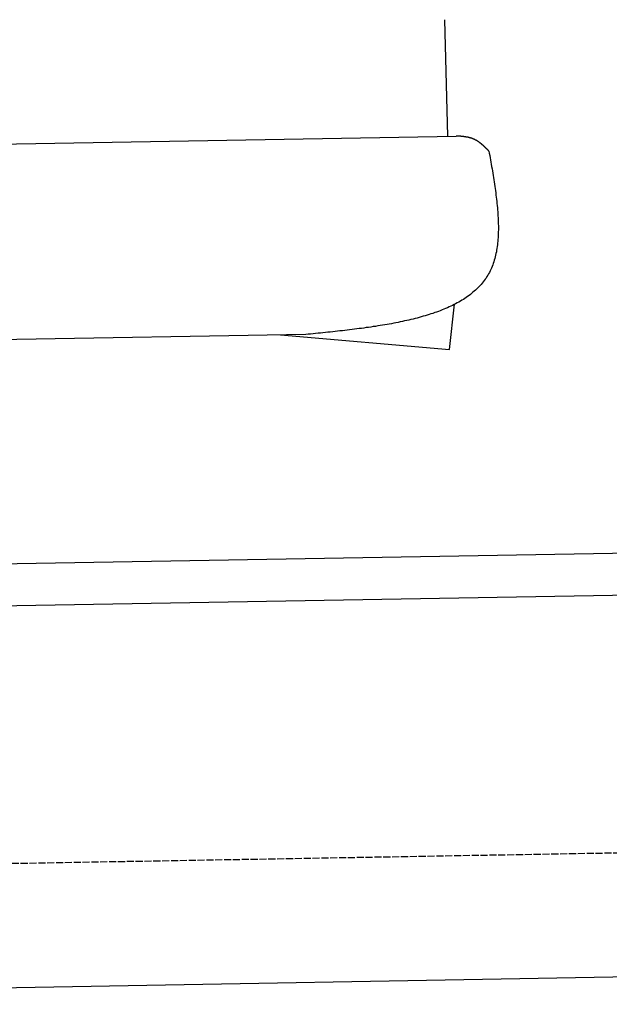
# Model space of a CAD drawing. Extents: x 562 to 7231, y 5417 to 12926.
# Tile 55 of 61: x 5418 to 5834, y 10235 to 10931. Entities that reach past the tile are written whole.
import ezdxf

# ---------------------------------------------------------------- set-up
doc = ezdxf.new("R2010")
doc.units = 0
doc.linetypes.add('GEN3', pattern=[6.25, 5, -1.25])
doc.layers.get('0').update_dxf_attribs({"linetype": 'CONTINUOUS'})
doc.layers.add('3', color=6, linetype='GEN3')
doc.layers.add('CAR', color=10, linetype='CONTINUOUS')

msp = doc.modelspace()

# ---------------------------------------------------------------- linework, layer by layer
for p, q in [((4651.048, 10533.011), (6015.84, 10556.834)), ((6011.364, 10526.751), (4656.57, 10503.103)), ((6241.042, 10260.719), (4741.27, 10234.54))]:
    msp.add_line(p, q)
at = {"layer": '3'}
msp.add_line((1175.278, 10260.296), (6230.452, 10348.534), dxfattribs=at)
at = {"layer": 'CAR'}
for p, q in [((5717.834, 10930.887), (5720.025, 10848.477)), ((5267.886, 10840.585), (5726.083, 10848.583)), ((5721.375, 10697.718), (5724.983, 10729.593)), ((5619.812, 10708.225), (5283.003, 10702.46)), ((5601.965, 10707.92), (5721.375, 10697.718))]:
    msp.add_line(p, q, dxfattribs=at)
for points in [[(5749.24, 10838, 0), (5749.12, 10838.1, 0), (5749, 10838.2, 0), (5748.88, 10838.4, 0), (5748.76, 10838.5, 0), (5748.64, 10838.6, 0), (5748.51, 10838.7, 0), (5748.39, 10838.8, 0), (5748.27, 10839, 0), (5748.15, 10839.1, 0), (5748.03, 10839.2, 0), (5747.91, 10839.3, 0), (5747.78, 10839.4, 0), (5747.66, 10839.6, 0), (5747.54, 10839.7, 0), (5747.42, 10839.8, 0), (5747.3, 10839.9, 0), (5747.17, 10840, 0), (5747.05, 10840.2, 0), (5746.93, 10840.3, 0), (5746.8, 10840.4, 0), (5746.68, 10840.5, 0), (5746.56, 10840.6, 0), (5746.44, 10840.8, 0), (5746.31, 10840.9, 0), (5746.19, 10841, 0), (5746.06, 10841.1, 0), (5745.94, 10841.2, 0), (5745.82, 10841.3, 0), (5745.69, 10841.4, 0), (5745.57, 10841.6, 0), (5745.44, 10841.7, 0), (5745.32, 10841.8, 0), (5745.19, 10841.9, 0), (5745.07, 10842, 0), (5744.94, 10842.1, 0), (5744.81, 10842.2, 0), (5744.69, 10842.3, 0), (5744.56, 10842.5, 0), (5744.43, 10842.6, 0), (5744.31, 10842.7, 0), (5744.18, 10842.8, 0), (5744.05, 10842.9, 0), (5743.92, 10843, 0), (5743.79, 10843.1, 0), (5743.67, 10843.2, 0), (5743.54, 10843.3, 0), (5743.41, 10843.4, 0), (5743.28, 10843.5, 0), (5743.15, 10843.6, 0), (5743.02, 10843.7, 0), (5742.89, 10843.8, 0), (5742.75, 10843.9, 0), (5742.62, 10844, 0), (5742.49, 10844.1, 0), (5742.36, 10844.2, 0), (5742.23, 10844.3, 0), (5742.09, 10844.4, 0), (5741.96, 10844.5, 0), (5741.82, 10844.6, 0), (5741.69, 10844.7, 0), (5741.55, 10844.8, 0), (5741.42, 10844.9, 0), (5741.28, 10844.9, 0), (5741.15, 10845, 0), (5741.01, 10845.1, 0), (5740.87, 10845.2, 0), (5740.73, 10845.3, 0), (5740.6, 10845.4, 0), (5740.46, 10845.4, 0), (5740.32, 10845.5, 0), (5740.18, 10845.6, 0), (5740.04, 10845.7, 0), (5739.9, 10845.8, 0), (5739.76, 10845.8, 0), (5739.61, 10845.9, 0), (5739.47, 10846, 0), (5739.33, 10846.1, 0), (5739.18, 10846.1, 0), (5739.04, 10846.2, 0), (5738.89, 10846.3, 0), (5738.75, 10846.3, 0), (5738.6, 10846.4, 0), (5738.46, 10846.5, 0), (5738.31, 10846.5, 0), (5738.16, 10846.6, 0), (5738.01, 10846.7, 0), (5737.86, 10846.7, 0), (5737.71, 10846.8, 0), (5737.56, 10846.8, 0), (5737.41, 10846.9, 0), (5737.26, 10846.9, 0), (5737.11, 10847, 0), (5736.96, 10847, 0), (5736.8, 10847.1, 0), (5736.65, 10847.1, 0), (5736.49, 10847.2, 0), (5736.34, 10847.2, 0), (5736.19, 10847.3, 0), (5736.03, 10847.3, 0), (5735.87, 10847.4, 0), (5735.72, 10847.4, 0), (5735.56, 10847.4, 0), (5735.4, 10847.5, 0), (5735.24, 10847.5, 0), (5735.09, 10847.6, 0), (5734.93, 10847.6, 0), (5734.77, 10847.6, 0), (5734.61, 10847.7, 0), (5734.45, 10847.7, 0), (5734.29, 10847.7, 0), (5734.12, 10847.8, 0), (5733.96, 10847.8, 0), (5733.8, 10847.8, 0), (5733.64, 10847.9, 0), (5733.48, 10847.9, 0), (5733.31, 10847.9, 0), (5733.15, 10847.9, 0), (5732.99, 10848, 0), (5732.82, 10848, 0), (5732.66, 10848, 0), (5732.49, 10848, 0), (5732.33, 10848.1, 0), (5732.16, 10848.1, 0), (5732, 10848.1, 0), (5731.83, 10848.1, 0), (5731.67, 10848.1, 0), (5731.5, 10848.2, 0), (5731.33, 10848.2, 0), (5731.17, 10848.2, 0), (5731, 10848.2, 0), (5730.83, 10848.2, 0), (5730.66, 10848.3, 0), (5730.5, 10848.3, 0), (5730.33, 10848.3, 0), (5730.16, 10848.3, 0), (5729.99, 10848.3, 0), (5729.82, 10848.3, 0), (5729.65, 10848.3, 0), (5729.49, 10848.4, 0), (5729.32, 10848.4, 0), (5729.15, 10848.4, 0), (5728.98, 10848.4, 0), (5728.81, 10848.4, 0), (5728.64, 10848.4, 0), (5728.47, 10848.4, 0), (5728.3, 10848.4, 0), (5728.13, 10848.5, 0), (5727.96, 10848.5, 0), (5727.79, 10848.5, 0), (5727.62, 10848.5, 0), (5727.45, 10848.5, 0), (5727.28, 10848.5, 0), (5727.11, 10848.5, 0), (5726.94, 10848.5, 0), (5726.77, 10848.5, 0), (5726.59, 10848.6, 0), (5726.42, 10848.6, 0), (5726.25, 10848.6, 0), (5726.08, 10848.6, 0)], [(5749.24, 10838, 0), (5749.52, 10836.4, 0), (5749.8, 10834.8, 0), (5750.07, 10833.3, 0), (5750.35, 10831.7, 0), (5750.62, 10830.1, 0), (5750.89, 10828.6, 0), (5751.16, 10827, 0), (5751.42, 10825.4, 0), (5751.68, 10823.9, 0), (5751.94, 10822.3, 0), (5752.19, 10820.8, 0), (5752.44, 10819.2, 0), (5752.69, 10817.6, 0), (5752.92, 10816.1, 0), (5753.16, 10814.6, 0), (5753.38, 10813, 0), (5753.6, 10811.5, 0), (5753.81, 10810, 0), (5754.02, 10808.4, 0), (5754.21, 10806.9, 0), (5754.4, 10805.4, 0), (5754.58, 10803.9, 0), (5754.75, 10802.4, 0), (5754.91, 10800.9, 0), (5755.06, 10799.4, 0), (5755.19, 10797.9, 0), (5755.32, 10796.5, 0), (5755.44, 10795, 0), (5755.54, 10793.6, 0), (5755.64, 10792.1, 0), (5755.71, 10790.7, 0), (5755.78, 10789.3, 0), (5755.83, 10787.8, 0), (5755.87, 10786.4, 0), (5755.9, 10785, 0), (5755.91, 10783.6, 0), (5755.9, 10782.3, 0), (5755.88, 10780.9, 0), (5755.84, 10779.5, 0), (5755.79, 10778.2, 0), (5755.72, 10776.9, 0), (5755.63, 10775.5, 0), (5755.52, 10774.2, 0), (5755.4, 10772.9, 0), (5755.25, 10771.7, 0), (5755.09, 10770.4, 0), (5754.91, 10769.1, 0), (5754.71, 10767.9, 0), (5754.48, 10766.7, 0), (5754.24, 10765.5, 0), (5753.98, 10764.3, 0), (5753.69, 10763.1, 0), (5753.38, 10761.9, 0), (5753.05, 10760.8, 0), (5752.7, 10759.6, 0), (5752.32, 10758.5, 0), (5751.92, 10757.4, 0), (5751.5, 10756.3, 0), (5751.05, 10755.2, 0), (5750.57, 10754.2, 0), (5750.07, 10753.2, 0), (5749.55, 10752.1, 0), (5749, 10751.1, 0), (5748.43, 10750.2, 0), (5747.83, 10749.2, 0), (5747.21, 10748.2, 0), (5746.56, 10747.3, 0), (5745.89, 10746.4, 0), (5745.2, 10745.5, 0), (5744.48, 10744.6, 0), (5743.75, 10743.7, 0), (5742.99, 10742.9, 0), (5742.2, 10742, 0), (5741.4, 10741.2, 0), (5740.57, 10740.4, 0), (5739.72, 10739.6, 0), (5738.85, 10738.8, 0), (5737.96, 10738.1, 0), (5737.05, 10737.3, 0), (5736.12, 10736.6, 0), (5735.17, 10735.9, 0), (5734.2, 10735.2, 0), (5733.21, 10734.5, 0), (5732.2, 10733.8, 0), (5731.17, 10733.1, 0), (5730.12, 10732.5, 0), (5729.05, 10731.8, 0), (5727.97, 10731.2, 0), (5726.87, 10730.6, 0), (5725.74, 10730, 0), (5724.61, 10729.4, 0), (5723.45, 10728.8, 0), (5722.28, 10728.3, 0), (5721.09, 10727.7, 0), (5719.88, 10727.2, 0), (5718.66, 10726.6, 0), (5717.42, 10726.1, 0), (5716.16, 10725.6, 0), (5714.89, 10725.1, 0), (5713.61, 10724.6, 0), (5712.3, 10724.1, 0), (5710.99, 10723.7, 0), (5709.66, 10723.2, 0), (5708.31, 10722.8, 0), (5706.95, 10722.3, 0), (5705.58, 10721.9, 0), (5704.2, 10721.5, 0), (5702.8, 10721.1, 0), (5701.38, 10720.7, 0), (5699.96, 10720.3, 0), (5698.52, 10719.9, 0), (5697.07, 10719.5, 0), (5695.61, 10719.1, 0), (5694.14, 10718.8, 0), (5692.65, 10718.4, 0), (5691.16, 10718.1, 0), (5689.65, 10717.8, 0), (5688.13, 10717.4, 0), (5686.6, 10717.1, 0), (5685.06, 10716.8, 0), (5683.51, 10716.5, 0), (5681.96, 10716.2, 0), (5680.39, 10715.9, 0), (5678.81, 10715.6, 0), (5677.23, 10715.3, 0), (5675.63, 10715.1, 0), (5674.03, 10714.8, 0), (5672.42, 10714.5, 0), (5670.8, 10714.3, 0), (5669.17, 10714, 0), (5667.54, 10713.8, 0), (5665.9, 10713.5, 0), (5664.25, 10713.3, 0), (5662.59, 10713.1, 0), (5660.93, 10712.8, 0), (5659.26, 10712.6, 0), (5657.59, 10712.4, 0), (5655.91, 10712.2, 0), (5654.23, 10712, 0), (5652.54, 10711.7, 0), (5650.84, 10711.5, 0), (5649.15, 10711.3, 0), (5647.44, 10711.1, 0), (5645.74, 10710.9, 0), (5644.02, 10710.8, 0), (5642.31, 10710.6, 0), (5640.59, 10710.4, 0), (5638.87, 10710.2, 0), (5637.15, 10710, 0), (5635.42, 10709.8, 0), (5633.69, 10709.6, 0), (5631.96, 10709.5, 0), (5630.23, 10709.3, 0), (5628.5, 10709.1, 0), (5626.76, 10708.9, 0), (5625.02, 10708.8, 0), (5623.29, 10708.6, 0), (5621.55, 10708.4, 0), (5619.81, 10708.2, 0)]]:
    msp.add_polyline3d(points, dxfattribs=at)

doc.saveas('drawing.dxf')
